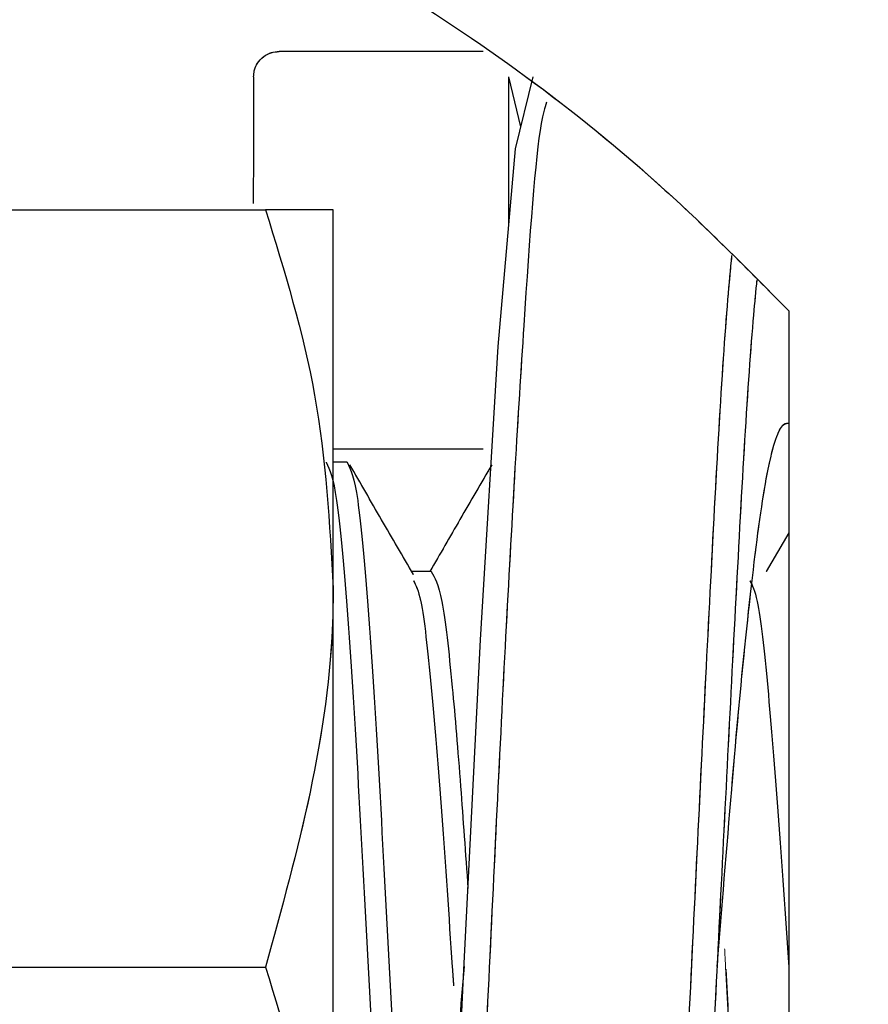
# Model space of a CAD drawing. Header units: inches. Extents: x 0.1 to 16.9, y 0.1 to 10.9.
# Tile 183 of 235: x 6.3863 to 6.4073, y 3.5729 to 3.5972. Entities that reach past the tile are written whole.
import ezdxf

# ---------------------------------------------------------------- set-up
doc = ezdxf.new("R2010")
doc.units = ezdxf.units.IN
doc.header["$MEASUREMENT"] = 0
doc.linetypes.add('PHANTOM', pattern=[0.5, 0.25, -0.05, 0.05, -0.05, 0.05, -0.05])
doc.layers.add('FORMAT', color=7, linetype='Continuous')
doc.styles.add('SLDTEXTSTYLE0', font='TXT', dxfattribs={"width": 0.75})
doc.dimstyles.new('SLDDIMSTYLE4', dxfattribs={"dimtxt": 0.125, "dimasz": 0.13, "dimexe": 0, "dimexo": 0.0625, "dimgap": 0.03125, "dimtad": 0, "dimtih": 1, "dimtoh": 1, "dimdec": 0, "dimlfac": 15, "dimrnd": 1e-09, "dimzin": 12, "dimdsep": 46, "dimtxsty": 'SLDTEXTSTYLE0', "dimsah": 1, "dimcen": 0.09, "dimadec": 0, "dimazin": 3, "dimtfac": 1, "dimtdec": 0, "dimtofl": 0, "dimtmove": 0, "dimatfit": 3, "dimfxl": 0, "dimfrac": 2, "dimtolj": 1, "dimtzin": 12, "dimarcsym": 0})
doc.dimstyles.new('SLDDIMSTYLE5', dxfattribs={"dimtxt": 0.125, "dimasz": 0.13, "dimexe": 0, "dimexo": 0.0625, "dimgap": 0.03125, "dimtad": 0, "dimtih": 1, "dimtoh": 1, "dimlfac": 15, "dimrnd": 1e-09, "dimzin": 4, "dimdsep": 46, "dimtxsty": 'SLDTEXTSTYLE0', "dimsah": 1, "dimcen": 0.09, "dimadec": 0, "dimazin": 1, "dimtfac": 1, "dimtmove": 0, "dimatfit": 0, "dimfxl": 0, "dimfrac": 2, "dimtolj": 1, "dimtzin": 12, "dimarcsym": 0})
doc.dimstyles.new('SLDDIMSTYLE6', dxfattribs={"dimtxt": 0.125, "dimasz": 0.13, "dimexe": 0, "dimexo": 0.0625, "dimgap": 0.03125, "dimtad": 0, "dimtih": 1, "dimtoh": 1, "dimdec": 0, "dimlfac": 15, "dimrnd": 1e-09, "dimzin": 12, "dimdsep": 46, "dimtxsty": 'SLDTEXTSTYLE0', "dimsah": 1, "dimcen": 0.09, "dimadec": 0, "dimazin": 3, "dimtfac": 1, "dimtdec": 3, "dimtofl": 0, "dimtmove": 0, "dimatfit": 3, "dimfxl": 0, "dimfrac": 2, "dimtolj": 1, "dimtzin": 12, "dimarcsym": 0})

# ---------------------------------------------------------------- blocks, each defined once
blk = doc.blocks.new('_D_21')
at = {"layer": 'FORMAT'}
for p, q in [((7.424901, 4.156452), (7.386815, 4.156452)), ((7.386815, 4.156452), (7.386815, 3.958014)), ((7.748165, 4.156452), (7.786251, 4.156452)), ((7.786251, 4.156452), (7.786251, 3.958014)), ((6.396999, 3.976417), (6.146999, 3.976417)), ((6.596999, 3.976417), (7.305283, 3.976417)), ((7.386815, 3.958014), (7.424901, 3.958014)), ((7.786251, 3.958014), (7.748165, 3.958014))]:
    blk.add_line(p, q, dxfattribs=at)
for points in [[(6.396999, 3.976417), (6.266999, 3.996417), (6.266999, 3.956417)], [(6.596999, 3.976417), (6.726999, 3.956417), (6.726999, 3.996417)]]:
    blk.add_solid(points, dxfattribs=at)
at = {"layer": 'FORMAT', "char_height": 0.125, "attachment_point": 1, "style": 'SLDTEXTSTYLE0'}
for s, insert in [('76.2', (7.424901, 4.119148)), ('%%c', (7.330643, 3.932125)), ('3.00', (7.519159, 3.932125))]:
    blk.add_mtext(s, dxfattribs=dict(at, insert=insert))
blk = doc.blocks.new('_D_22')
at = {"layer": 'FORMAT'}
for p, q in [((9.091028, 9.137114), (4.71536, 9.137114)), ((4.84036, 9.137114), (4.84036, 7.143799)), ((4.655638, 7.118408), (4.617552, 7.118408)), ((4.617552, 7.118408), (4.617552, 6.919971)), ((5.025082, 7.118408), (5.063168, 7.118408)), ((5.063168, 7.118408), (5.063168, 6.919971)), ((4.617552, 6.919971), (4.655638, 6.919971)), ((5.063168, 6.919971), (5.025082, 6.919971)), ((4.84036, 2.97379), (4.84036, 6.732948)), ((7.471999, 2.97379), (4.71536, 2.97379))]:
    blk.add_line(p, q, dxfattribs=at)
for points in [[(4.84036, 9.137114), (4.82036, 9.007114), (4.86036, 9.007114)], [(4.84036, 2.97379), (4.86036, 3.10379), (4.82036, 3.10379)]]:
    blk.add_solid(points, dxfattribs=at)
at = {"layer": 'FORMAT', "char_height": 0.125, "attachment_point": 1, "style": 'SLDTEXTSTYLE0'}
for s, insert in [('2348', (4.655638, 7.081104)), ('92', (4.747999, 6.894082))]:
    blk.add_mtext(s, dxfattribs=dict(at, insert=insert))
blk = doc.blocks.new('_D_23')
at = {"layer": 'FORMAT'}
for p, q in [((6.468857, 6.347295), (5.121368, 6.347295)), ((5.246368, 6.347295), (5.246368, 5.168048)), ((5.061646, 5.142657), (5.02356, 5.142657)), ((5.02356, 5.142657), (5.02356, 4.94422)), ((5.431091, 5.142657), (5.469176, 5.142657)), ((5.469176, 5.142657), (5.469176, 4.94422)), ((5.02356, 4.94422), (5.061646, 4.94422)), ((5.469176, 4.94422), (5.431091, 4.94422)), ((5.246368, 2.97379), (5.246368, 4.757197)), ((7.471999, 2.97379), (5.121368, 2.97379))]:
    blk.add_line(p, q, dxfattribs=at)
for points in [[(5.246368, 6.347295), (5.226368, 6.217295), (5.266368, 6.217295)], [(5.246368, 2.97379), (5.266368, 3.10379), (5.226368, 3.10379)]]:
    blk.add_solid(points, dxfattribs=at)
at = {"layer": 'FORMAT', "char_height": 0.125, "attachment_point": 1, "style": 'SLDTEXTSTYLE0'}
for s, insert in [('1285', (5.061646, 5.105353)), ('51', (5.154007, 4.91833))]:
    blk.add_mtext(s, dxfattribs=dict(at, insert=insert))

msp = doc.modelspace()

# ---------------------------------------------------------------- linework, layer by layer
at = {"color": 7, "linetype": 'Continuous', "lineweight": 25}
for p, q in [((6.398699, 3.59459), (6.398396, 3.595829)), ((6.373847, 3.59254), (6.392373, 3.59254)), ((6.394048, 3.583165), (6.394048, 3.59254)), ((6.405332, 3.590038), (6.405332, 3.557543)), ((6.394395, 3.58629), (6.394048, 3.58629)), ((6.405332, 3.584543), (6.404775, 3.583584)), ((6.396478, 3.583584), (6.395993, 3.583584)), ((6.394048, 3.564415), (6.394048, 3.583165)), ((6.373847, 3.57379), (6.392373, 3.57379)), ((6.397289, 3.57379), (6.397289, 3.573786))]:
    msp.add_line(p, q, dxfattribs=at)
at = {"color": 7, "linetype": 'PHANTOM', "lineweight": 18}
for p, q in [((6.398699, 3.59459), (6.398396, 3.595829)), ((6.398699, 3.59459), (6.398396, 3.595829)), ((6.398699, 3.59459), (6.398396, 3.595829)), ((6.373847, 3.59254), (6.392373, 3.59254)), ((6.373847, 3.59254), (6.392373, 3.59254)), ((6.373847, 3.59254), (6.392373, 3.59254)), ((6.394048, 3.583165), (6.394048, 3.59254)), ((6.394048, 3.583165), (6.394048, 3.59254)), ((6.394048, 3.583165), (6.394048, 3.59254)), ((6.405332, 3.590038), (6.405332, 3.557543)), ((6.405332, 3.590038), (6.405332, 3.557543)), ((6.405332, 3.590038), (6.405332, 3.557543)), ((6.394395, 3.58629), (6.394048, 3.58629)), ((6.394395, 3.58629), (6.394048, 3.58629)), ((6.394395, 3.58629), (6.394048, 3.58629)), ((6.405332, 3.584543), (6.404775, 3.583584)), ((6.405332, 3.584543), (6.404775, 3.583584)), ((6.405332, 3.584543), (6.404775, 3.583584)), ((6.396478, 3.583584), (6.395993, 3.583584)), ((6.396478, 3.583584), (6.395993, 3.583584)), ((6.396478, 3.583584), (6.395993, 3.583584)), ((6.394048, 3.564415), (6.394048, 3.583165)), ((6.394048, 3.564415), (6.394048, 3.583165)), ((6.394048, 3.564415), (6.394048, 3.583165)), ((6.373847, 3.57379), (6.392373, 3.57379)), ((6.373847, 3.57379), (6.392373, 3.57379)), ((6.373847, 3.57379), (6.392373, 3.57379)), ((6.397289, 3.57379), (6.397289, 3.573786)), ((6.397289, 3.57379), (6.397289, 3.573786)), ((6.397289, 3.57379), (6.397289, 3.573786))]:
    msp.add_line(p, q, dxfattribs=at)
at = {"color": 7, "linetype": 'Continuous', "lineweight": 25, "flags": 128}
for points in [[(6.397763, 3.596457), (6.395236, 3.596457), (6.392709, 3.596457)], [(6.39444, 3.562592), (6.394674, 3.558663), (6.395103, 3.553665), (6.395538, 3.551758), (6.395972, 3.553241), (6.396402, 3.55788), (6.396839, 3.564959), (6.397269, 3.573395), (6.3977, 3.581894), (6.398137, 3.589156), (6.398567, 3.59405), (6.399001, 3.595829), (6.399001, 3.595829)]]:
    msp.add_lwpolyline(points, dxfattribs=at)
at = {"color": 7, "linetype": 'PHANTOM', "lineweight": 18, "flags": 128}
for points in [[(6.397763, 3.596457), (6.395236, 3.596457), (6.392709, 3.596457)], [(6.397763, 3.596457), (6.395236, 3.596457), (6.392709, 3.596457)], [(6.397763, 3.596457), (6.395236, 3.596457), (6.392709, 3.596457)], [(6.394356, 3.563997), (6.394674, 3.558663), (6.395103, 3.553665), (6.395538, 3.551758), (6.395972, 3.553241), (6.396402, 3.55788), (6.396839, 3.564959), (6.397269, 3.573395), (6.3977, 3.581894), (6.398137, 3.589156), (6.398567, 3.59405), (6.399001, 3.595829), (6.399001, 3.595829)], [(6.39444, 3.562592), (6.394674, 3.558663), (6.395103, 3.553665), (6.395538, 3.551758), (6.395972, 3.553241), (6.396402, 3.55788), (6.396839, 3.564959), (6.397269, 3.573395), (6.3977, 3.581894), (6.398137, 3.589156), (6.398567, 3.59405), (6.399001, 3.595829), (6.399001, 3.595829)], [(6.39444, 3.562592), (6.394674, 3.558663), (6.395103, 3.553665), (6.395538, 3.551758), (6.395972, 3.553241), (6.396402, 3.55788), (6.396839, 3.564959), (6.397269, 3.573395), (6.3977, 3.581894), (6.398137, 3.589156), (6.398567, 3.59405), (6.399001, 3.595829), (6.399001, 3.595829)]]:
    msp.add_lwpolyline(points, dxfattribs=at)
at = {"color": 7, "linetype": 'Continuous', "lineweight": 25}
for points, knots in [([(6.405332, 3.557543), (6.403624, 3.555875), (6.400203, 3.552537), (6.393856, 3.548359), (6.386722, 3.544855), (6.379476, 3.542827), (6.373059, 3.542341), (6.367899, 3.543134), (6.363553, 3.545017), (6.360166, 3.547576), (6.357399, 3.550859), (6.355195, 3.554657), (6.353462, 3.559156), (6.35227, 3.564022), (6.35161, 3.569043), (6.351345, 3.575437), (6.352032, 3.583288), (6.354377, 3.591622), (6.358315, 3.598444), (6.363274, 3.602603), (6.368607, 3.604626), (6.374203, 3.605273), (6.380674, 3.604522), (6.387921, 3.602194), (6.395249, 3.598467), (6.401153, 3.59426), (6.404322, 3.591058), (6.405332, 3.590038)], [0, 0, 0, 0, 0.03968, 0.079428, 0.133598, 0.187753, 0.230612, 0.273424, 0.306804, 0.340151, 0.367983, 0.395794, 0.423784, 0.451757, 0.476555, 0.501349, 0.5476, 0.593781, 0.642378, 0.696301, 0.735273, 0.77429, 0.824363, 0.87448, 0.925383, 0.976218, 1, 1, 1, 1]), ([(6.392076, 3.595831), (6.39208, 3.595882), (6.392089, 3.596002), (6.39217, 3.596179), (6.392314, 3.596335), (6.392503, 3.596438), (6.392642, 3.596451), (6.392709, 3.596457)], [0, 0, 0, 0, 0.153715, 0.360903, 0.574952, 0.795274, 1, 1, 1, 1]), ([(6.392076, 3.595831), (6.392075, 3.595314), (6.392073, 3.594268), (6.39207, 3.593221), (6.392069, 3.592693)], [0, 0, 0, 0, 0.494524, 1, 1, 1, 1]), ([(6.398399, 3.592133), (6.398398, 3.592228), (6.398397, 3.59346), (6.398397, 3.594692), (6.398396, 3.595829)], [0, 0, 0, 0, 0.077048, 1, 1, 1, 1]), ([(6.399329, 3.5952), (6.399286, 3.595057), (6.399097, 3.594432), (6.398774, 3.589935), (6.398331, 3.582499), (6.397902, 3.573485), (6.397474, 3.564568), (6.397032, 3.557127), (6.396614, 3.552049), (6.396331, 3.551484), (6.396193, 3.551209)], [0, 0, 0, 0, 0.040906, 0.17892, 0.317038, 0.45504, 0.592953, 0.730839, 0.868761, 1, 1, 1, 1]), ([(6.392373, 3.59254), (6.392841, 3.591018), (6.393786, 3.587945), (6.39396, 3.584768), (6.394048, 3.583165)], [0, 0, 0, 0, 0.495458, 1, 1, 1, 1]), ([(6.394048, 3.59254), (6.393841, 3.59254), (6.393576, 3.59254), (6.392589, 3.59254), (6.392373, 3.59254)], [0, 0, 0, 0, 0.781048, 1, 1, 1, 1]), ([(6.401756, 3.554175), (6.401867, 3.555373), (6.402121, 3.558109), (6.402528, 3.565489), (6.402959, 3.574452), (6.403386, 3.583177), (6.403717, 3.589227), (6.403893, 3.591062), (6.403927, 3.591409)], [0, 0, 0, 0, 0.155359, 0.354742, 0.554225, 0.753895, 0.953516, 1, 1, 1, 1]), ([(6.404543, 3.590808), (6.404515, 3.590529), (6.404344, 3.588805), (6.404019, 3.583011), (6.403593, 3.574551), (6.403161, 3.565826), (6.402756, 3.558662), (6.402505, 3.555999), (6.402396, 3.554845)], [0, 0, 0, 0, 0.038946, 0.240755, 0.44267, 0.644356, 0.845977, 1, 1, 1, 1]), ([(6.403557, 3.573803), (6.403602, 3.574344), (6.403772, 3.576397), (6.404054, 3.579883), (6.404438, 3.583618), (6.404797, 3.586235), (6.40509, 3.587169), (6.405269, 3.587255), (6.405326, 3.587254), (6.40535, 3.587253)], [0, 0, 0, 0, 0.0738815, 0.2806232, 0.4873096, 0.694024, 0.9007481, 0.9591619, 1, 1, 1, 1]), ([(6.394048, 3.586624), (6.394515, 3.586624), (6.395755, 3.586624), (6.396994, 3.586623), (6.397766, 3.586623)], [0, 0, 0, 0, 0.377192, 1, 1, 1, 1]), ([(6.393874, 3.58629), (6.393961, 3.586102), (6.394134, 3.585726), (6.394395, 3.582836), (6.394655, 3.578704), (6.394916, 3.573791), (6.395176, 3.568872), (6.395437, 3.564759), (6.395677, 3.562026), (6.395831, 3.561665), (6.395898, 3.561508)], [0, 0, 0, 0, 0.12869, 0.25738, 0.38607, 0.51476, 0.64345, 0.77214, 0.90083, 1, 1, 1, 1]), ([(6.394395, 3.58629), (6.394482, 3.586102), (6.394655, 3.585727), (6.394916, 3.582835), (6.395176, 3.578707), (6.395437, 3.573781), (6.395697, 3.56891), (6.395947, 3.564795), (6.39611, 3.563282), (6.396186, 3.562575)], [0, 0, 0, 0, 0.145414, 0.290828, 0.436243, 0.581657, 0.727071, 0.872485, 1, 1, 1, 1]), ([(6.396037, 3.583508), (6.395774, 3.583961), (6.395248, 3.584867), (6.394722, 3.585774), (6.394459, 3.586228)], [0, 0, 0, 0, 0.499781, 1, 1, 1, 1]), ([(6.397977, 3.586228), (6.397714, 3.585776), (6.397203, 3.584894), (6.396691, 3.584013), (6.396442, 3.583584)], [0, 0, 0, 0, 0.512897, 1, 1, 1, 1]), ([(6.396037, 3.583355), (6.396098, 3.583241), (6.396244, 3.582963), (6.396478, 3.580859), (6.396738, 3.577655), (6.396923, 3.574893), (6.39702, 3.573484), (6.39703, 3.573331)], [0, 0, 0, 0, 0.181532, 0.443715, 0.705898, 0.968081, 1, 1, 1, 1]), ([(6.396478, 3.583584), (6.396565, 3.583437), (6.396738, 3.583144), (6.396982, 3.581023), (6.397194, 3.578453), (6.397326, 3.576602), (6.397388, 3.575739)], [0, 0, 0, 0, 0.28653, 0.573178, 0.801252, 1, 1, 1, 1]), ([(6.404371, 3.583355), (6.404431, 3.583241), (6.404578, 3.582962), (6.404812, 3.580861), (6.405072, 3.577644), (6.405246, 3.575075), (6.405332, 3.57379)], [0, 0, 0, 0, 0.187518, 0.458345, 0.729173, 1, 1, 1, 1]), ([(6.394048, 3.583165), (6.394046, 3.582943), (6.394022, 3.579777), (6.393168, 3.576675), (6.392373, 3.57379)], [0, 0, 0, 0, 0.070219, 1, 1, 1, 1]), ([(6.392373, 3.57379), (6.392841, 3.572268), (6.393786, 3.569195), (6.39396, 3.566018), (6.394048, 3.564415)], [0, 0, 0, 0, 0.495458, 1, 1, 1, 1]), ([(6.39729, 3.573804), (6.397209, 3.572825), (6.397003, 3.570325), (6.396684, 3.566556), (6.396304, 3.563095), (6.39594, 3.56085), (6.395643, 3.560236), (6.395363, 3.56046), (6.39512, 3.561147), (6.394933, 3.562609), (6.394868, 3.56312)], [0, 0, 0, 0, 0.098557, 0.251807, 0.405134, 0.55834, 0.711674, 0.764368, 0.917618, 1, 1, 1, 1]), ([(6.403773, 3.573741), (6.403858, 3.572124), (6.404031, 3.568873), (6.404291, 3.564697), (6.404551, 3.562034), (6.404747, 3.560967), (6.404857, 3.56144), (6.404879, 3.561537)], [0, 0, 0, 0, 0.232898, 0.468225, 0.703551, 0.938878, 1, 1, 1, 1])]:
    msp.add_open_spline(points, degree=3, knots=knots, dxfattribs=at)
at = {"color": 7, "linetype": 'PHANTOM', "lineweight": 18}
for points, knots in [([(6.405332, 3.557543), (6.403624, 3.555875), (6.400203, 3.552537), (6.393856, 3.548359), (6.386722, 3.544855), (6.379476, 3.542827), (6.373059, 3.542341), (6.367899, 3.543134), (6.363553, 3.545017), (6.360166, 3.547576), (6.357399, 3.550859), (6.355195, 3.554657), (6.353462, 3.559156), (6.35227, 3.564022), (6.35161, 3.569043), (6.351345, 3.575437), (6.352032, 3.583288), (6.354377, 3.591622), (6.358315, 3.598444), (6.363274, 3.602603), (6.368607, 3.604626), (6.374203, 3.605273), (6.380674, 3.604522), (6.387921, 3.602194), (6.395249, 3.598467), (6.401153, 3.59426), (6.404322, 3.591058), (6.405332, 3.590038)], [0, 0, 0, 0, 0.03968, 0.079428, 0.133598, 0.187753, 0.230612, 0.273424, 0.306804, 0.340151, 0.367983, 0.395794, 0.423784, 0.451757, 0.476555, 0.501349, 0.5476, 0.593781, 0.642378, 0.696301, 0.735273, 0.77429, 0.824363, 0.87448, 0.925383, 0.976218, 1, 1, 1, 1]), ([(6.405332, 3.557543), (6.403624, 3.555875), (6.400203, 3.552537), (6.393856, 3.548359), (6.386722, 3.544855), (6.379476, 3.542827), (6.373059, 3.542341), (6.367899, 3.543134), (6.363553, 3.545017), (6.360166, 3.547576), (6.357399, 3.550859), (6.355195, 3.554657), (6.353462, 3.559156), (6.35227, 3.564022), (6.35161, 3.569043), (6.351345, 3.575437), (6.352032, 3.583288), (6.354377, 3.591622), (6.358315, 3.598444), (6.363274, 3.602603), (6.368607, 3.604626), (6.374203, 3.605273), (6.380674, 3.604522), (6.387921, 3.602194), (6.395249, 3.598467), (6.401153, 3.59426), (6.404322, 3.591058), (6.405332, 3.590038)], [0, 0, 0, 0, 0.03968, 0.079428, 0.133598, 0.187753, 0.230612, 0.273424, 0.306804, 0.340151, 0.367983, 0.395794, 0.423784, 0.451757, 0.476555, 0.501349, 0.5476, 0.593781, 0.642378, 0.696301, 0.735273, 0.77429, 0.824363, 0.87448, 0.925383, 0.976218, 1, 1, 1, 1]), ([(6.405332, 3.557543), (6.403624, 3.555875), (6.400203, 3.552537), (6.393856, 3.548359), (6.386722, 3.544855), (6.379476, 3.542827), (6.373059, 3.542341), (6.367899, 3.543134), (6.363553, 3.545017), (6.360166, 3.547576), (6.357399, 3.550859), (6.355195, 3.554657), (6.353462, 3.559156), (6.35227, 3.564022), (6.35161, 3.569043), (6.351345, 3.575437), (6.352032, 3.583288), (6.354377, 3.591622), (6.358315, 3.598444), (6.363274, 3.602603), (6.368607, 3.604626), (6.374203, 3.605273), (6.380674, 3.604522), (6.387921, 3.602194), (6.395249, 3.598467), (6.401153, 3.59426), (6.404322, 3.591058), (6.405332, 3.590038)], [0, 0, 0, 0, 0.03968, 0.079428, 0.133598, 0.187753, 0.230612, 0.273424, 0.306804, 0.340151, 0.367983, 0.395794, 0.423784, 0.451757, 0.476555, 0.501349, 0.5476, 0.593781, 0.642378, 0.696301, 0.735273, 0.77429, 0.824363, 0.87448, 0.925383, 0.976218, 1, 1, 1, 1]), ([(6.392076, 3.595831), (6.39208, 3.595882), (6.392089, 3.596002), (6.39217, 3.596179), (6.392314, 3.596335), (6.392503, 3.596438), (6.392642, 3.596451), (6.392709, 3.596457)], [0, 0, 0, 0, 0.153715, 0.360903, 0.574952, 0.795274, 1, 1, 1, 1]), ([(6.392076, 3.595831), (6.39208, 3.595882), (6.392089, 3.596002), (6.39217, 3.596179), (6.392314, 3.596335), (6.392503, 3.596438), (6.392642, 3.596451), (6.392709, 3.596457)], [0, 0, 0, 0, 0.153715, 0.360903, 0.574952, 0.795274, 1, 1, 1, 1]), ([(6.392076, 3.595831), (6.39208, 3.595882), (6.392089, 3.596002), (6.39217, 3.596179), (6.392314, 3.596335), (6.392503, 3.596438), (6.392642, 3.596451), (6.392709, 3.596457)], [0, 0, 0, 0, 0.153715, 0.360903, 0.574952, 0.795274, 1, 1, 1, 1]), ([(6.392076, 3.595831), (6.392075, 3.595314), (6.392073, 3.594268), (6.39207, 3.593221), (6.392069, 3.592693)], [0, 0, 0, 0, 0.494524, 1, 1, 1, 1]), ([(6.392076, 3.595831), (6.392075, 3.595314), (6.392073, 3.594268), (6.39207, 3.593221), (6.392069, 3.592693)], [0, 0, 0, 0, 0.494524, 1, 1, 1, 1]), ([(6.392076, 3.595831), (6.392075, 3.595314), (6.392073, 3.594268), (6.39207, 3.593221), (6.392069, 3.592693)], [0, 0, 0, 0, 0.494524, 1, 1, 1, 1]), ([(6.398399, 3.592133), (6.398398, 3.592228), (6.398397, 3.59346), (6.398397, 3.594692), (6.398396, 3.595829)], [0, 0, 0, 0, 0.077048, 1, 1, 1, 1]), ([(6.398399, 3.592133), (6.398398, 3.592228), (6.398397, 3.59346), (6.398397, 3.594692), (6.398396, 3.595829)], [0, 0, 0, 0, 0.077048, 1, 1, 1, 1]), ([(6.398399, 3.592133), (6.398398, 3.592228), (6.398397, 3.59346), (6.398397, 3.594692), (6.398396, 3.595829)], [0, 0, 0, 0, 0.077048, 1, 1, 1, 1]), ([(6.399329, 3.5952), (6.399286, 3.595057), (6.399097, 3.594432), (6.398774, 3.589935), (6.398331, 3.582499), (6.397902, 3.573485), (6.397474, 3.564568), (6.397032, 3.557127), (6.396614, 3.552049), (6.396331, 3.551484), (6.396193, 3.551209)], [0, 0, 0, 0, 0.040906, 0.17892, 0.317038, 0.45504, 0.592953, 0.730839, 0.868761, 1, 1, 1, 1]), ([(6.399329, 3.5952), (6.399286, 3.595057), (6.399097, 3.594432), (6.398774, 3.589935), (6.398331, 3.582499), (6.397902, 3.573485), (6.397474, 3.564568), (6.397032, 3.557127), (6.396614, 3.552049), (6.396331, 3.551484), (6.396193, 3.551209)], [0, 0, 0, 0, 0.040906, 0.17892, 0.317038, 0.45504, 0.592953, 0.730839, 0.868761, 1, 1, 1, 1]), ([(6.399329, 3.5952), (6.399286, 3.595057), (6.399097, 3.594432), (6.398774, 3.589935), (6.398331, 3.582499), (6.397902, 3.573485), (6.397474, 3.564568), (6.397032, 3.557127), (6.396614, 3.552049), (6.396331, 3.551484), (6.396193, 3.551209)], [0, 0, 0, 0, 0.040906, 0.17892, 0.317038, 0.45504, 0.592953, 0.730839, 0.868761, 1, 1, 1, 1]), ([(6.392373, 3.59254), (6.392841, 3.591018), (6.393786, 3.587945), (6.39396, 3.584768), (6.394048, 3.583165)], [0, 0, 0, 0, 0.495458, 1, 1, 1, 1]), ([(6.394048, 3.59254), (6.393841, 3.59254), (6.393576, 3.59254), (6.392589, 3.59254), (6.392373, 3.59254)], [0, 0, 0, 0, 0.781048, 1, 1, 1, 1]), ([(6.392373, 3.59254), (6.392841, 3.591018), (6.393786, 3.587945), (6.39396, 3.584768), (6.394048, 3.583165)], [0, 0, 0, 0, 0.495458, 1, 1, 1, 1]), ([(6.394048, 3.59254), (6.393841, 3.59254), (6.393576, 3.59254), (6.392589, 3.59254), (6.392373, 3.59254)], [0, 0, 0, 0, 0.781048, 1, 1, 1, 1]), ([(6.392373, 3.59254), (6.392841, 3.591018), (6.393786, 3.587945), (6.39396, 3.584768), (6.394048, 3.583165)], [0, 0, 0, 0, 0.495458, 1, 1, 1, 1]), ([(6.394048, 3.59254), (6.393841, 3.59254), (6.393576, 3.59254), (6.392589, 3.59254), (6.392373, 3.59254)], [0, 0, 0, 0, 0.781048, 1, 1, 1, 1]), ([(6.401764, 3.554265), (6.401872, 3.555438), (6.402123, 3.55815), (6.402528, 3.565491), (6.402959, 3.574452), (6.403386, 3.583177), (6.403717, 3.589227), (6.403893, 3.591062), (6.403927, 3.591409)], [0, 0, 0, 0, 0.152368, 0.352458, 0.552646, 0.753024, 0.953352, 1, 1, 1, 1]), ([(6.401764, 3.554265), (6.401872, 3.555438), (6.402123, 3.55815), (6.402528, 3.565491), (6.402959, 3.574452), (6.403386, 3.583177), (6.403717, 3.589227), (6.403893, 3.591062), (6.403927, 3.591409)], [0, 0, 0, 0, 0.152368, 0.352458, 0.552646, 0.753024, 0.953352, 1, 1, 1, 1]), ([(6.401756, 3.554175), (6.401867, 3.555373), (6.402121, 3.558109), (6.402528, 3.565489), (6.402959, 3.574453), (6.403386, 3.583173), (6.403715, 3.589194), (6.403889, 3.591011), (6.40392, 3.591335)], [0, 0, 0, 0, 0.155849, 0.355861, 0.555973, 0.756273, 0.956524, 1, 1, 1, 1]), ([(6.404543, 3.590808), (6.404515, 3.590529), (6.404344, 3.588805), (6.404019, 3.583011), (6.403593, 3.574552), (6.403161, 3.565822), (6.402751, 3.558579), (6.402494, 3.555868), (6.40238, 3.554663)], [0, 0, 0, 0, 0.03866, 0.238992, 0.439428, 0.639638, 0.839782, 1, 1, 1, 1]), ([(6.404543, 3.590808), (6.404515, 3.590529), (6.404344, 3.588805), (6.404019, 3.583011), (6.403593, 3.574551), (6.403161, 3.565826), (6.402756, 3.558662), (6.402505, 3.555999), (6.402396, 3.554845)], [0, 0, 0, 0, 0.038946, 0.240755, 0.44267, 0.644356, 0.845977, 1, 1, 1, 1]), ([(6.404543, 3.590808), (6.404515, 3.590529), (6.404344, 3.588805), (6.404019, 3.583011), (6.403593, 3.574551), (6.403161, 3.565826), (6.402756, 3.558662), (6.402505, 3.555999), (6.402396, 3.554845)], [0, 0, 0, 0, 0.038946, 0.240755, 0.44267, 0.644356, 0.845977, 1, 1, 1, 1]), ([(6.403556, 3.57379), (6.403562, 3.573866), (6.403705, 3.575588), (6.403959, 3.5788), (6.404323, 3.582548), (6.404619, 3.585021), (6.404915, 3.586676), (6.405148, 3.587254), (6.405294, 3.587253), (6.405333, 3.587253), (6.405344, 3.587253), (6.405348, 3.587253), (6.40535, 3.587253)], [0, 0, 0, 0, 0.010341, 0.236313, 0.43462, 0.602006, 0.740927, 0.930126, 0.979667, 0.993473, 0.997646, 1, 1, 1, 1]), ([(6.403556, 3.57379), (6.403562, 3.573866), (6.403705, 3.575588), (6.403959, 3.5788), (6.404323, 3.582548), (6.404619, 3.585021), (6.404915, 3.586676), (6.405148, 3.587254), (6.405294, 3.587253), (6.405333, 3.587253), (6.405344, 3.587253), (6.405348, 3.587253), (6.40535, 3.587253)], [0, 0, 0, 0, 0.010341, 0.236313, 0.43462, 0.602006, 0.740927, 0.930126, 0.979667, 0.993473, 0.997646, 1, 1, 1, 1]), ([(6.403556, 3.57379), (6.403562, 3.573866), (6.403705, 3.575588), (6.403959, 3.5788), (6.404323, 3.582548), (6.404619, 3.585021), (6.404915, 3.586676), (6.405148, 3.587254), (6.405294, 3.587253), (6.405333, 3.587253), (6.405344, 3.587253), (6.405348, 3.587253), (6.40535, 3.587253)], [0, 0, 0, 0, 0.010341, 0.236313, 0.43462, 0.602006, 0.740927, 0.930126, 0.979667, 0.993473, 0.997646, 1, 1, 1, 1]), ([(6.394048, 3.586624), (6.394515, 3.586624), (6.395755, 3.586624), (6.396994, 3.586623), (6.397766, 3.586623)], [0, 0, 0, 0, 0.377192, 1, 1, 1, 1]), ([(6.394048, 3.586624), (6.394515, 3.586624), (6.395755, 3.586624), (6.396994, 3.586623), (6.397766, 3.586623)], [0, 0, 0, 0, 0.377192, 1, 1, 1, 1]), ([(6.394048, 3.586624), (6.394515, 3.586624), (6.395755, 3.586624), (6.396994, 3.586623), (6.397766, 3.586623)], [0, 0, 0, 0, 0.377192, 1, 1, 1, 1]), ([(6.393874, 3.58629), (6.393961, 3.586102), (6.394134, 3.585726), (6.394395, 3.582836), (6.394655, 3.578704), (6.394916, 3.573791), (6.395176, 3.568872), (6.395437, 3.564759), (6.395677, 3.562026), (6.395831, 3.561665), (6.395898, 3.561508)], [0, 0, 0, 0, 0.12869, 0.25738, 0.38607, 0.51476, 0.64345, 0.77214, 0.90083, 1, 1, 1, 1]), ([(6.393874, 3.58629), (6.393961, 3.586102), (6.394134, 3.585726), (6.394395, 3.582836), (6.394655, 3.578704), (6.394916, 3.573791), (6.395176, 3.568872), (6.395437, 3.564759), (6.395677, 3.562026), (6.395831, 3.561665), (6.395898, 3.561508)], [0, 0, 0, 0, 0.1286901, 0.2573801, 0.3860702, 0.5147602, 0.6434503, 0.7721403, 0.9008304, 1, 1, 1, 1]), ([(6.393874, 3.58629), (6.393961, 3.586102), (6.394134, 3.585726), (6.394395, 3.582836), (6.394655, 3.578704), (6.394916, 3.573791), (6.395176, 3.568872), (6.395437, 3.564759), (6.395677, 3.562026), (6.395831, 3.561665), (6.395898, 3.561508)], [0, 0, 0, 0, 0.12869, 0.25738, 0.38607, 0.51476, 0.64345, 0.77214, 0.90083, 1, 1, 1, 1]), ([(6.394395, 3.58629), (6.394482, 3.586102), (6.394655, 3.585727), (6.394916, 3.582835), (6.395176, 3.578707), (6.395437, 3.573781), (6.395697, 3.56891), (6.395947, 3.564795), (6.39611, 3.563282), (6.396186, 3.562575)], [0, 0, 0, 0, 0.145414, 0.290828, 0.436243, 0.581657, 0.727071, 0.872485, 1, 1, 1, 1]), ([(6.394395, 3.58629), (6.394482, 3.586102), (6.394655, 3.585727), (6.394916, 3.582835), (6.395176, 3.578707), (6.395437, 3.573781), (6.395697, 3.56891), (6.395947, 3.564795), (6.39611, 3.563282), (6.396186, 3.562575)], [0, 0, 0, 0, 0.145414, 0.290828, 0.436243, 0.581657, 0.727071, 0.872485, 1, 1, 1, 1]), ([(6.394395, 3.58629), (6.394482, 3.586102), (6.394655, 3.585727), (6.394916, 3.582835), (6.395176, 3.578707), (6.395437, 3.573781), (6.395697, 3.56891), (6.395947, 3.564795), (6.39611, 3.563282), (6.396186, 3.562575)], [0, 0, 0, 0, 0.145414, 0.290828, 0.436243, 0.581657, 0.727071, 0.872485, 1, 1, 1, 1]), ([(6.396037, 3.583508), (6.395774, 3.583961), (6.395248, 3.584867), (6.394722, 3.585774), (6.394459, 3.586228)], [0, 0, 0, 0, 0.499781, 1, 1, 1, 1]), ([(6.396037, 3.583508), (6.395774, 3.583961), (6.395248, 3.584867), (6.394722, 3.585774), (6.394459, 3.586228)], [0, 0, 0, 0, 0.499781, 1, 1, 1, 1]), ([(6.396037, 3.583508), (6.395774, 3.583961), (6.395248, 3.584867), (6.394722, 3.585774), (6.394459, 3.586228)], [0, 0, 0, 0, 0.499781, 1, 1, 1, 1]), ([(6.397977, 3.586228), (6.397714, 3.585776), (6.397203, 3.584894), (6.396691, 3.584013), (6.396442, 3.583584)], [0, 0, 0, 0, 0.512897, 1, 1, 1, 1]), ([(6.397977, 3.586228), (6.397714, 3.585776), (6.397203, 3.584894), (6.396691, 3.584013), (6.396442, 3.583584)], [0, 0, 0, 0, 0.512897, 1, 1, 1, 1]), ([(6.397977, 3.586228), (6.397714, 3.585776), (6.397203, 3.584894), (6.396691, 3.584013), (6.396442, 3.583584)], [0, 0, 0, 0, 0.512897, 1, 1, 1, 1]), ([(6.396037, 3.583355), (6.396098, 3.583241), (6.396244, 3.582963), (6.396478, 3.580859), (6.396738, 3.577655), (6.396923, 3.574893), (6.39702, 3.573484), (6.39703, 3.573331)], [0, 0, 0, 0, 0.1815325, 0.4437152, 0.7058979, 0.9680807, 1, 1, 1, 1]), ([(6.396037, 3.583355), (6.396098, 3.583241), (6.396244, 3.582963), (6.396478, 3.580859), (6.396738, 3.577655), (6.396923, 3.574893), (6.39702, 3.573484), (6.39703, 3.573331)], [0, 0, 0, 0, 0.1815325, 0.4437152, 0.7058979, 0.9680807, 1, 1, 1, 1]), ([(6.396037, 3.583355), (6.396098, 3.583241), (6.396244, 3.582963), (6.396478, 3.580859), (6.396738, 3.577655), (6.396923, 3.574893), (6.39702, 3.573484), (6.39703, 3.573331)], [0, 0, 0, 0, 0.181532, 0.443715, 0.705898, 0.968081, 1, 1, 1, 1]), ([(6.396478, 3.583584), (6.396565, 3.583437), (6.396738, 3.583144), (6.396982, 3.581023), (6.397194, 3.578453), (6.397326, 3.576602), (6.397388, 3.575739)], [0, 0, 0, 0, 0.28653, 0.573178, 0.801252, 1, 1, 1, 1]), ([(6.396478, 3.583584), (6.396565, 3.583437), (6.396738, 3.583144), (6.396982, 3.581023), (6.397194, 3.578453), (6.397326, 3.576602), (6.397388, 3.575739)], [0, 0, 0, 0, 0.28653, 0.573178, 0.801252, 1, 1, 1, 1]), ([(6.396478, 3.583584), (6.396565, 3.583437), (6.396738, 3.583144), (6.396982, 3.581023), (6.397194, 3.578453), (6.397326, 3.576602), (6.397388, 3.575739)], [0, 0, 0, 0, 0.28653, 0.573178, 0.801252, 1, 1, 1, 1]), ([(6.404371, 3.583355), (6.404431, 3.583241), (6.404578, 3.582962), (6.404812, 3.580861), (6.405072, 3.577644), (6.405246, 3.575075), (6.405332, 3.57379)], [0, 0, 0, 0, 0.187518, 0.458345, 0.729173, 1, 1, 1, 1]), ([(6.404371, 3.583355), (6.404431, 3.583241), (6.404578, 3.582962), (6.404812, 3.580861), (6.405072, 3.577644), (6.405246, 3.575075), (6.405332, 3.57379)], [0, 0, 0, 0, 0.187518, 0.458345, 0.729173, 1, 1, 1, 1]), ([(6.404371, 3.583355), (6.404431, 3.583241), (6.404578, 3.582962), (6.404812, 3.580861), (6.405072, 3.577644), (6.405246, 3.575075), (6.405332, 3.57379)], [0, 0, 0, 0, 0.187518, 0.458345, 0.729173, 1, 1, 1, 1]), ([(6.394048, 3.583165), (6.394046, 3.582943), (6.394022, 3.579777), (6.393168, 3.576675), (6.392373, 3.57379)], [0, 0, 0, 0, 0.070219, 1, 1, 1, 1]), ([(6.394048, 3.583165), (6.394046, 3.582943), (6.394022, 3.579777), (6.393168, 3.576675), (6.392373, 3.57379)], [0, 0, 0, 0, 0.070219, 1, 1, 1, 1]), ([(6.394048, 3.583165), (6.394046, 3.582943), (6.394022, 3.579777), (6.393168, 3.576675), (6.392373, 3.57379)], [0, 0, 0, 0, 0.070219, 1, 1, 1, 1]), ([(6.403745, 3.574247), (6.403753, 3.574095), (6.403848, 3.57235), (6.40403, 3.568872), (6.404291, 3.564701), (6.404551, 3.562033), (6.404747, 3.560967), (6.404857, 3.56144), (6.404879, 3.561537)], [0, 0, 0, 0, 0.021941, 0.251547, 0.481152, 0.710758, 0.940364, 1, 1, 1, 1]), ([(6.403745, 3.574247), (6.403753, 3.574095), (6.403848, 3.57235), (6.40403, 3.568872), (6.404291, 3.564701), (6.404551, 3.562033), (6.404747, 3.560967), (6.404857, 3.56144), (6.404879, 3.561537)], [0, 0, 0, 0, 0.021941, 0.251547, 0.481152, 0.710758, 0.940364, 1, 1, 1, 1]), ([(6.403745, 3.574247), (6.403753, 3.574095), (6.403848, 3.57235), (6.40403, 3.568872), (6.404291, 3.564701), (6.404551, 3.562033), (6.404747, 3.560967), (6.404857, 3.56144), (6.404879, 3.561537)], [0, 0, 0, 0, 0.021941, 0.251547, 0.481152, 0.710758, 0.940364, 1, 1, 1, 1]), ([(6.392373, 3.57379), (6.392841, 3.572268), (6.393786, 3.569195), (6.39396, 3.566018), (6.394048, 3.564415)], [0, 0, 0, 0, 0.495458, 1, 1, 1, 1]), ([(6.392373, 3.57379), (6.392841, 3.572268), (6.393786, 3.569195), (6.39396, 3.566018), (6.394048, 3.564415)], [0, 0, 0, 0, 0.495458, 1, 1, 1, 1]), ([(6.392373, 3.57379), (6.392841, 3.572268), (6.393786, 3.569195), (6.39396, 3.566018), (6.394048, 3.564415)], [0, 0, 0, 0, 0.495458, 1, 1, 1, 1]), ([(6.39729, 3.573804), (6.397209, 3.572825), (6.397003, 3.570325), (6.396684, 3.566556), (6.396304, 3.563095), (6.39594, 3.56085), (6.395643, 3.560236), (6.395363, 3.56046), (6.39512, 3.561147), (6.394933, 3.562609), (6.394868, 3.56312)], [0, 0, 0, 0, 0.098557, 0.251807, 0.405134, 0.55834, 0.711674, 0.764368, 0.917618, 1, 1, 1, 1]), ([(6.39729, 3.573804), (6.397209, 3.572825), (6.397003, 3.570325), (6.396684, 3.566556), (6.396304, 3.563095), (6.39594, 3.56085), (6.395643, 3.560236), (6.395363, 3.56046), (6.39512, 3.561147), (6.394933, 3.562609), (6.394868, 3.56312)], [0, 0, 0, 0, 0.098557, 0.251807, 0.405134, 0.55834, 0.711674, 0.764368, 0.917618, 1, 1, 1, 1]), ([(6.39729, 3.573804), (6.397209, 3.572825), (6.397003, 3.570325), (6.396684, 3.566556), (6.396304, 3.563095), (6.39594, 3.56085), (6.395643, 3.560236), (6.395363, 3.56046), (6.39512, 3.561147), (6.394933, 3.562609), (6.394868, 3.56312)], [0, 0, 0, 0, 0.098557, 0.251807, 0.405134, 0.55834, 0.711674, 0.764368, 0.917618, 1, 1, 1, 1])]:
    msp.add_open_spline(points, degree=3, knots=knots, dxfattribs=at)

# ---------------------------------------------------------------- dimensions: what is measured, and where the dimension line sits
at = {"layer": 'FORMAT'}
for base, p1, dimstyle, picture, middle in [((4.84036, 2.97379), (9.141028, 9.137114), 'SLDDIMSTYLE6', '_D_22', (4.84036, 6.938374)), ((5.246368, 2.97379), (6.518857, 6.347295), 'SLDDIMSTYLE4', '_D_23', (5.246368, 4.962622))]:
    dim = msp.add_linear_dim(base=base, p1=p1, p2=(7.521999, 2.97379), angle=90, dimstyle=dimstyle, dxfattribs=at)
    dim.commit()
    dim.dimension.update_dxf_attribs({"geometry": picture, "text_midpoint": middle, "dimtype": 160})
dim = msp.add_linear_dim(base=(6.396999, 3.976417), p1=(6.596999, 2.56129), p2=(6.396999, 2.56129), text='%%c<>', dimstyle='SLDDIMSTYLE5', dxfattribs=at)
dim.commit()
dim.dimension.update_dxf_attribs({"geometry": '_D_21', "text_midpoint": (7.586533, 3.976417), "dimtype": 160})

doc.saveas('drawing.dxf')
